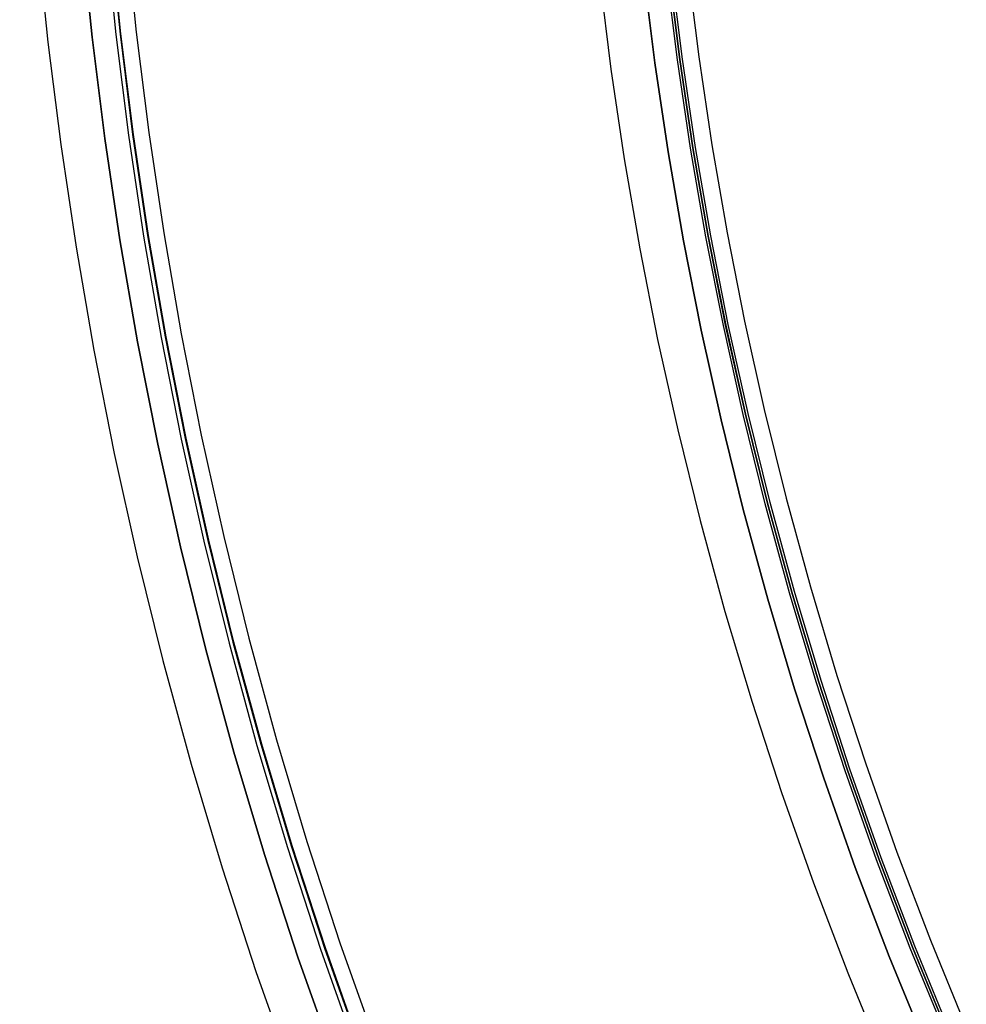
# Model space of a CAD drawing. Header units: millimetres. Extents: x 9981 to 10381, y 4361 to 4761.
# Tile 8 of 39: x 9981 to 10023, y 4495 to 4540. Entities that reach past the tile are written whole.
import ezdxf

# ---------------------------------------------------------------- set-up
doc = ezdxf.new("R2010")
doc.units = ezdxf.units.MM
doc.header["$MEASUREMENT"] = 0
doc.layers.add('0 filanca', color=1, linetype='Continuous')
doc.layers.add('0 filanca2', color=6, linetype='Continuous')

msp = doc.modelspace()

# ---------------------------------------------------------------- linework, layer by layer
at = {"layer": '0 filanca', "lineweight": -3}
for points in [[(10021.51, 4493.452), (10019.876, 4497.434), (10018.348, 4501.436), (10016.928, 4505.452), (10015.615, 4509.479), (10014.407, 4513.512), (10013.305, 4517.549), (10012.306, 4521.583), (10011.411, 4525.614), (10010.617, 4529.635), (10009.924, 4533.645), (10009.329, 4537.64), (10008.831, 4541.616), (10008.429, 4545.57), (10008.119, 4549.5), (10007.901, 4553.402), (10007.772, 4557.275), (10007.729, 4561.115), (10007.772, 4564.955), (10007.901, 4568.827), (10008.119, 4572.73), (10008.429, 4576.66), (10008.831, 4580.614), (10009.329, 4584.59)], [(10021.51, 4493.452), (10019.876, 4497.434), (10018.348, 4501.436), (10016.928, 4505.452), (10015.615, 4509.479), (10014.407, 4513.512), (10013.305, 4517.549), (10012.306, 4521.583), (10011.411, 4525.614), (10010.617, 4529.635), (10009.924, 4533.645), (10009.329, 4537.64), (10008.831, 4541.616), (10008.429, 4545.57), (10008.119, 4549.5), (10007.901, 4553.402), (10007.772, 4557.275), (10007.729, 4561.115), (10007.772, 4564.955), (10007.901, 4568.827), (10008.119, 4572.73), (10008.429, 4576.66), (10008.831, 4580.614), (10009.329, 4584.59)], [(9994.883, 4492.812), (9993.258, 4497.409), (9991.754, 4502.017), (9990.372, 4506.634), (9989.11, 4511.253), (9987.968, 4515.871), (9986.943, 4520.483), (9986.035, 4525.086), (9985.241, 4529.675), (9984.56, 4534.247), (9983.991, 4538.798), (9983.53, 4543.324), (9983.176, 4547.821), (9982.926, 4552.288), (9982.778, 4556.72), (9982.729, 4561.115)], [(9994.883, 4492.812), (9993.258, 4497.409), (9991.754, 4502.017), (9990.372, 4506.634), (9989.11, 4511.253), (9987.968, 4515.871), (9986.943, 4520.483), (9986.035, 4525.086), (9985.241, 4529.675), (9984.56, 4534.247), (9983.991, 4538.798), (9983.53, 4543.324), (9983.176, 4547.821), (9982.926, 4552.288), (9982.778, 4556.72), (9982.729, 4561.115)], [(9994.883, 4492.812), (9993.258, 4497.409), (9991.754, 4502.017), (9990.372, 4506.634), (9989.11, 4511.253), (9987.968, 4515.871), (9986.943, 4520.483), (9986.035, 4525.086), (9985.241, 4529.675), (9984.56, 4534.247), (9983.991, 4538.798), (9983.53, 4543.324), (9983.176, 4547.821), (9982.926, 4552.288), (9982.778, 4556.72), (9982.729, 4561.115)], [(9994.883, 4492.812), (9993.258, 4497.409), (9991.754, 4502.017), (9990.372, 4506.634), (9989.11, 4511.253), (9987.968, 4515.871), (9986.943, 4520.483), (9986.035, 4525.086), (9985.241, 4529.675), (9984.56, 4534.247), (9983.991, 4538.798), (9983.53, 4543.324), (9983.176, 4547.821), (9982.926, 4552.288), (9982.778, 4556.72), (9982.729, 4561.115)], [(9983.809, 4561.115), (9983.857, 4556.744), (9984.004, 4552.336), (9984.253, 4547.894), (9984.605, 4543.421), (9985.064, 4538.919), (9985.63, 4534.394), (9986.307, 4529.847), (9987.096, 4525.283), (9988, 4520.705), (9989.019, 4516.118), (9990.155, 4511.525), (9991.41, 4506.931), (9992.785, 4502.34), (9994.28, 4497.756), (9995.896, 4493.184)], [(9983.992, 4561.115), (9984.041, 4556.748), (9984.188, 4552.344), (9984.436, 4547.906), (9984.788, 4543.437), (9985.246, 4538.94), (9985.812, 4534.419), (9986.488, 4529.876), (9987.277, 4525.316), (9988.179, 4520.742), (9989.197, 4516.159), (9990.333, 4511.571), (9991.586, 4506.981), (9992.96, 4502.394), (9994.454, 4497.815), (9996.069, 4493.248)], [(9996.083, 4493.253), (9994.468, 4497.82), (9992.974, 4502.399), (9991.601, 4506.985), (9990.348, 4511.575), (9989.212, 4516.163), (9988.194, 4520.746), (9987.292, 4525.319), (9986.503, 4529.878), (9985.827, 4534.421), (9985.261, 4538.942), (9984.803, 4543.439), (9984.451, 4547.907), (9984.203, 4552.345), (9984.056, 4556.748), (9984.008, 4561.115)], [(9996.11, 4493.263), (9994.495, 4497.829), (9993.002, 4502.407), (9991.629, 4506.993), (9990.375, 4511.582), (9989.24, 4516.17), (9988.222, 4520.752), (9987.32, 4525.324), (9986.532, 4529.883), (9985.856, 4534.425), (9985.29, 4538.945), (9984.832, 4543.441), (9984.48, 4547.909), (9984.232, 4552.346), (9984.085, 4556.749), (9984.036, 4561.115)], [(10021.51, 4493.452), (10019.876, 4497.434), (10018.348, 4501.436), (10016.928, 4505.452), (10015.615, 4509.479), (10014.407, 4513.512), (10013.305, 4517.549), (10012.306, 4521.583), (10011.411, 4525.614), (10010.617, 4529.635), (10009.924, 4533.645), (10009.329, 4537.64), (10008.831, 4541.616), (10008.429, 4545.57), (10008.119, 4549.5), (10007.901, 4553.402), (10007.772, 4557.275), (10007.729, 4561.115)], [(10021.51, 4493.452), (10019.876, 4497.434), (10018.348, 4501.436), (10016.928, 4505.452), (10015.615, 4509.479), (10014.407, 4513.512), (10013.305, 4517.549), (10012.306, 4521.583), (10011.411, 4525.614), (10010.617, 4529.635), (10009.924, 4533.645), (10009.329, 4537.64), (10008.831, 4541.616), (10008.429, 4545.57), (10008.119, 4549.5), (10007.901, 4553.402), (10007.772, 4557.275), (10007.729, 4561.115)], [(10021.51, 4493.452), (10019.876, 4497.434), (10018.348, 4501.436), (10016.928, 4505.452), (10015.615, 4509.479), (10014.407, 4513.512), (10013.305, 4517.549), (10012.306, 4521.583), (10011.411, 4525.614), (10010.617, 4529.635), (10009.924, 4533.645), (10009.329, 4537.64), (10008.831, 4541.616), (10008.429, 4545.57), (10008.119, 4549.5), (10007.901, 4553.402), (10007.772, 4557.275), (10007.729, 4561.115)], [(10021.51, 4493.452), (10019.876, 4497.434), (10018.348, 4501.436), (10016.928, 4505.452), (10015.615, 4509.479), (10014.407, 4513.512), (10013.305, 4517.549), (10012.306, 4521.583), (10011.411, 4525.614), (10010.617, 4529.635), (10009.924, 4533.645), (10009.329, 4537.64), (10008.831, 4541.616), (10008.429, 4545.57), (10008.119, 4549.5), (10007.901, 4553.402), (10007.772, 4557.275), (10007.729, 4561.115)], [(10022.454, 4493.853), (10020.829, 4497.812), (10019.311, 4501.79), (10017.899, 4505.782), (10016.594, 4509.785), (10015.393, 4513.795), (10014.297, 4517.807), (10013.305, 4521.818), (10012.415, 4525.824), (10011.626, 4529.822), (10010.936, 4533.808), (10010.345, 4537.779), (10009.851, 4541.731), (10009.45, 4545.662), (10009.143, 4549.569), (10008.926, 4553.448), (10008.797, 4557.298), (10008.755, 4561.115)], [(10022.548, 4493.893), (10020.925, 4497.85), (10019.407, 4501.825), (10017.996, 4505.815), (10016.691, 4509.816), (10015.492, 4513.823), (10014.396, 4517.833), (10013.404, 4521.841), (10012.515, 4525.845), (10011.727, 4529.841), (10011.038, 4533.824), (10010.447, 4537.793), (10009.952, 4541.743), (10009.552, 4545.671), (10009.245, 4549.576), (10009.028, 4553.453), (10008.9, 4557.3), (10008.857, 4561.115)], [(10008.862, 4561.115), (10008.905, 4557.3), (10009.033, 4553.453), (10009.25, 4549.576), (10009.557, 4545.672), (10009.957, 4541.743), (10010.452, 4537.793), (10011.043, 4533.825), (10011.732, 4529.841), (10012.52, 4525.846), (10013.409, 4521.842), (10014.401, 4517.834), (10015.497, 4513.824), (10016.696, 4509.817), (10018.001, 4505.817), (10019.412, 4501.827), (10020.929, 4497.852), (10022.553, 4493.895)], [(10022.661, 4493.941), (10021.039, 4497.895), (10019.522, 4501.868), (10018.113, 4505.855), (10016.808, 4509.852), (10015.61, 4513.857), (10014.515, 4517.863), (10013.524, 4521.869), (10012.635, 4525.87), (10011.847, 4529.863), (10011.159, 4533.844), (10010.568, 4537.809), (10010.074, 4541.757), (10009.675, 4545.682), (10009.367, 4549.584), (10009.151, 4553.458), (10009.022, 4557.303), (10008.98, 4561.115)]]:
    msp.add_lwpolyline(points, dxfattribs=at)
at = {"layer": '0 filanca2', "lineweight": -3}
for points in [[(9982.579, 4588.254), (9982.004, 4583.657), (9981.538, 4579.086), (9981.18, 4574.542), (9980.928, 4570.031), (9980.778, 4565.554), (9980.729, 4561.115), (9980.778, 4556.676), (9980.928, 4552.199), (9981.18, 4547.687), (9981.538, 4543.144), (9982.004, 4538.572), (9982.579, 4533.976), (9983.266, 4529.358), (9984.068, 4524.722), (9984.985, 4520.073), (9986.02, 4515.414), (9987.175, 4510.749), (9988.449, 4506.083), (9989.845, 4501.42), (9991.364, 4496.765), (9993.006, 4492.122)], [(9982.579, 4588.254), (9982.004, 4583.657), (9981.538, 4579.086), (9981.18, 4574.542), (9980.928, 4570.031), (9980.778, 4565.554), (9980.729, 4561.115), (9980.778, 4556.676), (9980.928, 4552.199), (9981.18, 4547.687), (9981.538, 4543.144), (9982.004, 4538.572), (9982.579, 4533.976), (9983.266, 4529.358), (9984.068, 4524.722), (9984.985, 4520.073), (9986.02, 4515.414), (9987.175, 4510.749), (9988.449, 4506.083), (9989.845, 4501.42), (9991.364, 4496.765), (9993.006, 4492.122)], [(9984.56, 4587.983), (9983.991, 4583.432), (9983.53, 4578.906), (9983.176, 4574.408), (9982.926, 4569.942), (9982.778, 4565.51), (9982.729, 4561.115), (9982.778, 4556.72), (9982.926, 4552.288), (9983.176, 4547.821), (9983.53, 4543.324), (9983.991, 4538.798), (9984.56, 4534.247), (9985.241, 4529.675), (9986.035, 4525.086), (9986.943, 4520.483), (9987.968, 4515.871), (9989.11, 4511.253), (9990.372, 4506.634), (9991.754, 4502.017), (9993.258, 4497.409), (9994.883, 4492.812)], [(9984.56, 4587.983), (9983.991, 4583.432), (9983.53, 4578.906), (9983.176, 4574.408), (9982.926, 4569.942), (9982.778, 4565.51), (9982.729, 4561.115), (9982.778, 4556.72), (9982.926, 4552.288), (9983.176, 4547.821), (9983.53, 4543.324), (9983.991, 4538.798), (9984.56, 4534.247), (9985.241, 4529.675), (9986.035, 4525.086), (9986.943, 4520.483), (9987.968, 4515.871), (9989.11, 4511.253), (9990.372, 4506.634), (9991.754, 4502.017), (9993.258, 4497.409), (9994.883, 4492.812)], [(9984.56, 4587.983), (9983.991, 4583.432), (9983.53, 4578.906), (9983.176, 4574.408), (9982.926, 4569.942), (9982.778, 4565.51), (9982.729, 4561.115), (9982.778, 4556.72), (9982.926, 4552.288), (9983.176, 4547.821), (9983.53, 4543.324), (9983.991, 4538.798), (9984.56, 4534.247), (9985.241, 4529.675), (9986.035, 4525.086), (9986.943, 4520.483), (9987.968, 4515.871), (9989.11, 4511.253), (9990.372, 4506.634), (9991.754, 4502.017), (9993.258, 4497.409), (9994.883, 4492.812)], [(9984.56, 4587.983), (9983.991, 4583.432), (9983.53, 4578.906), (9983.176, 4574.408), (9982.926, 4569.942), (9982.778, 4565.51), (9982.729, 4561.115), (9982.778, 4556.72), (9982.926, 4552.288), (9983.176, 4547.821), (9983.53, 4543.324), (9983.991, 4538.798), (9984.56, 4534.247), (9985.241, 4529.675), (9986.035, 4525.086), (9986.943, 4520.483), (9987.968, 4515.871), (9989.11, 4511.253), (9990.372, 4506.634), (9991.754, 4502.017), (9993.258, 4497.409), (9994.883, 4492.812)], [(9986.542, 4587.711), (9985.978, 4583.206), (9985.522, 4578.726), (9985.171, 4574.274), (9984.924, 4569.853), (9984.777, 4565.465), (9984.729, 4561.115), (9984.777, 4556.764), (9984.924, 4552.377), (9985.171, 4547.956), (9985.522, 4543.503), (9985.978, 4539.023), (9986.542, 4534.519), (9987.216, 4529.993), (9988.001, 4525.45), (9988.9, 4520.894), (9989.915, 4516.328), (9991.046, 4511.756), (9992.295, 4507.184), (9993.663, 4502.614), (9995.151, 4498.052), (9996.76, 4493.502)], [(9986.542, 4587.711), (9985.978, 4583.206), (9985.522, 4578.726), (9985.171, 4574.274), (9984.924, 4569.853), (9984.777, 4565.465), (9984.729, 4561.115), (9984.777, 4556.764), (9984.924, 4552.377), (9985.171, 4547.956), (9985.522, 4543.503), (9985.978, 4539.023), (9986.542, 4534.519), (9987.216, 4529.993), (9988.001, 4525.45), (9988.9, 4520.894), (9989.915, 4516.328), (9991.046, 4511.756), (9992.295, 4507.184), (9993.663, 4502.614), (9995.151, 4498.052), (9996.76, 4493.502)], [(10007.348, 4584.862), (10006.844, 4580.84), (10006.437, 4576.839), (10006.124, 4572.864), (10005.903, 4568.916), (10005.772, 4564.999), (10005.729, 4561.115), (10005.772, 4557.231), (10005.903, 4553.313), (10006.124, 4549.366), (10006.437, 4545.39), (10006.844, 4541.39), (10007.348, 4537.368), (10007.949, 4533.327), (10008.651, 4529.271), (10009.453, 4525.203), (10010.359, 4521.126), (10011.369, 4517.045), (10012.484, 4512.962), (10013.706, 4508.882), (10015.035, 4504.809), (10016.471, 4500.746), (10018.016, 4496.698), (10019.669, 4492.669)], [(10007.348, 4584.862), (10006.844, 4580.84), (10006.437, 4576.839), (10006.124, 4572.864), (10005.903, 4568.916), (10005.772, 4564.999), (10005.729, 4561.115), (10005.772, 4557.231), (10005.903, 4553.313), (10006.124, 4549.366), (10006.437, 4545.39), (10006.844, 4541.39), (10007.348, 4537.368), (10007.949, 4533.327), (10008.651, 4529.271), (10009.453, 4525.203), (10010.359, 4521.126), (10011.369, 4517.045), (10012.484, 4512.962), (10013.706, 4508.882), (10015.035, 4504.809), (10016.471, 4500.746), (10018.016, 4496.698), (10019.669, 4492.669)], [(10009.329, 4584.59), (10008.831, 4580.614), (10008.429, 4576.66), (10008.119, 4572.73), (10007.901, 4568.827), (10007.772, 4564.955), (10007.729, 4561.115), (10007.772, 4557.275), (10007.901, 4553.402), (10008.119, 4549.5), (10008.429, 4545.57), (10008.831, 4541.616), (10009.329, 4537.64), (10009.924, 4533.645), (10010.617, 4529.635), (10011.411, 4525.614), (10012.306, 4521.583), (10013.305, 4517.549), (10014.407, 4513.512), (10015.615, 4509.479), (10016.928, 4505.452), (10018.348, 4501.436), (10019.876, 4497.434), (10021.51, 4493.452)], [(10009.329, 4584.59), (10008.831, 4580.614), (10008.429, 4576.66), (10008.119, 4572.73), (10007.901, 4568.827), (10007.772, 4564.955), (10007.729, 4561.115), (10007.772, 4557.275), (10007.901, 4553.402), (10008.119, 4549.5), (10008.429, 4545.57), (10008.831, 4541.616), (10009.329, 4537.64), (10009.924, 4533.645), (10010.617, 4529.635), (10011.411, 4525.614), (10012.306, 4521.583), (10013.305, 4517.549), (10014.407, 4513.512), (10015.615, 4509.479), (10016.928, 4505.452), (10018.348, 4501.436), (10019.876, 4497.434), (10021.51, 4493.452)], [(10009.329, 4584.59), (10008.831, 4580.614), (10008.429, 4576.66), (10008.119, 4572.73), (10007.901, 4568.827), (10007.772, 4564.955), (10007.729, 4561.115), (10007.772, 4557.275), (10007.901, 4553.402), (10008.119, 4549.5), (10008.429, 4545.57), (10008.831, 4541.616), (10009.329, 4537.64), (10009.924, 4533.645), (10010.617, 4529.635), (10011.411, 4525.614), (10012.306, 4521.583), (10013.305, 4517.549), (10014.407, 4513.512), (10015.615, 4509.479), (10016.928, 4505.452), (10018.348, 4501.436), (10019.876, 4497.434), (10021.51, 4493.452)], [(10009.329, 4584.59), (10008.831, 4580.614), (10008.429, 4576.66), (10008.119, 4572.73), (10007.901, 4568.827), (10007.772, 4564.955), (10007.729, 4561.115), (10007.772, 4557.275), (10007.901, 4553.402), (10008.119, 4549.5), (10008.429, 4545.57), (10008.831, 4541.616), (10009.329, 4537.64), (10009.924, 4533.645), (10010.617, 4529.635), (10011.411, 4525.614), (10012.306, 4521.583), (10013.305, 4517.549), (10014.407, 4513.512), (10015.615, 4509.479), (10016.928, 4505.452), (10018.348, 4501.436), (10019.876, 4497.434), (10021.51, 4493.452)], [(10011.311, 4584.319), (10010.819, 4580.389), (10010.421, 4576.48), (10010.115, 4572.595), (10009.899, 4568.738), (10009.771, 4564.91), (10009.729, 4561.115), (10009.771, 4557.319), (10009.899, 4553.492), (10010.115, 4549.634), (10010.421, 4545.75), (10010.819, 4541.841), (10011.311, 4537.911), (10011.898, 4533.963), (10012.584, 4529.999), (10013.368, 4526.024), (10014.253, 4522.04), (10015.24, 4518.052), (10016.33, 4514.063), (10017.524, 4510.076), (10018.822, 4506.096), (10020.226, 4502.126), (10021.735, 4498.171), (10023.351, 4494.234)], [(10011.311, 4584.319), (10010.819, 4580.389), (10010.421, 4576.48), (10010.115, 4572.595), (10009.899, 4568.738), (10009.771, 4564.91), (10009.729, 4561.115), (10009.771, 4557.319), (10009.899, 4553.492), (10010.115, 4549.634), (10010.421, 4545.75), (10010.819, 4541.841), (10011.311, 4537.911), (10011.898, 4533.963), (10012.584, 4529.999), (10013.368, 4526.024), (10014.253, 4522.04), (10015.24, 4518.052), (10016.33, 4514.063), (10017.524, 4510.076), (10018.822, 4506.096), (10020.226, 4502.126), (10021.735, 4498.171), (10023.351, 4494.234)]]:
    msp.add_lwpolyline(points, dxfattribs=at)

doc.saveas('drawing.dxf')
